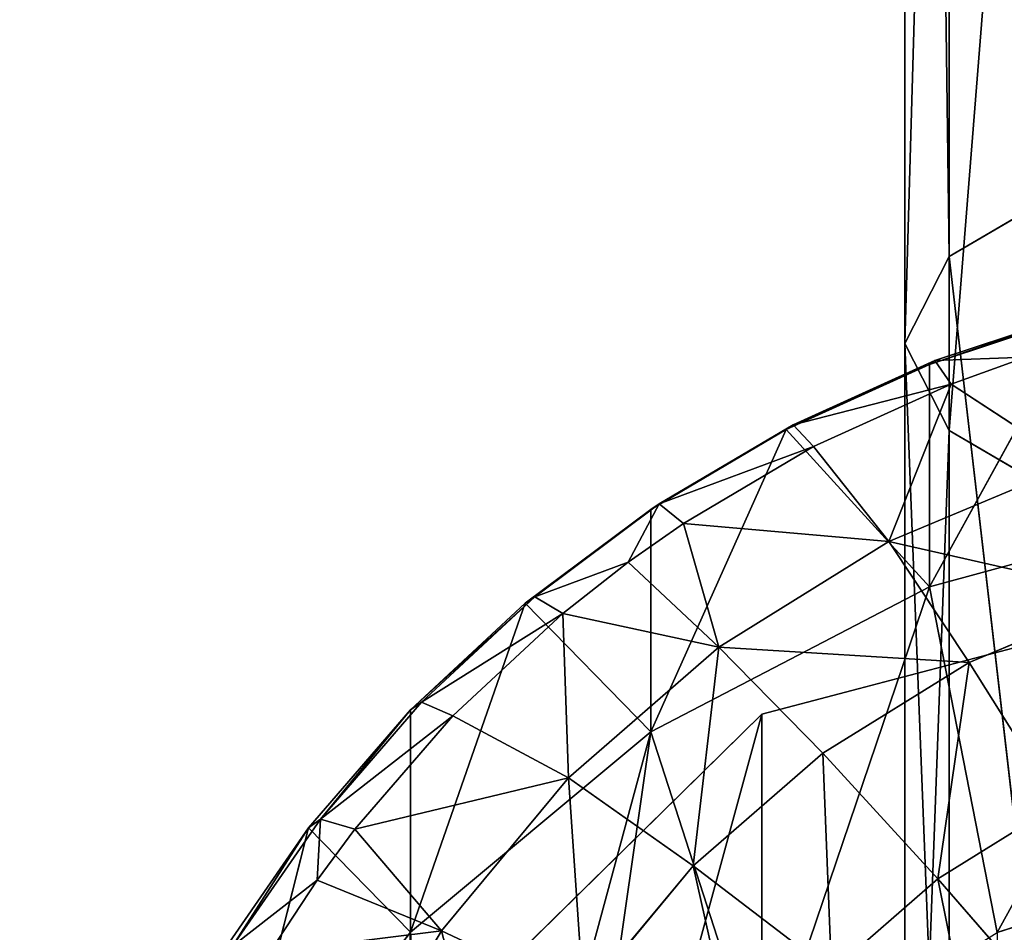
# Model space of a CAD drawing. Extents: x 80 to 596, y 77 to 1633.
# Tile 198 of 256: x 332.93 to 336.31, y 625.78 to 628.91. Entities that reach past the tile are written whole.
import ezdxf

# ---------------------------------------------------------------- set-up
doc = ezdxf.new("R2010")
doc.units = 0
doc.header["$LTSCALE"] = 25.4
doc.layers.get('0').update_dxf_attribs({"color": 13, "linetype": 'CONTINUOUS'})

# ---------------------------------------------------------------- blocks, each defined once
blk = doc.blocks.new('CADILLAC-III-8190-7988-799')
at = {"color": 18}
for p, q in [((-1.7833, 639.6669, 18.6174), (-1.7833, 628.0959, 21.1281)), ((-1.7833, 639.6669, 18.6174), (-1.7833, 628.0959, 21.1281)), ((-1.9356, 639.5914, 17.8556), (-1.7833, 628.0959, 21.1281)), ((-1.9356, 639.5914, 17.8556), (-1.7833, 628.0959, 21.1281)), ((-1.9356, 639.5914, 17.8556), (-1.9356, 627.7972, 20.4211)), ((-1.9356, 639.5914, 17.8556), (-1.9356, 627.7972, 20.4211)), ((-1.7833, 633.0745, 18.045), (-1.9356, 627.7972, 20.4211)), ((-1.7833, 633.0745, 18.045), (-1.9356, 627.7972, 20.4211)), ((-1.7833, 633.0745, 18.045), (-1.7833, 627.4987, 19.714)), ((-1.7833, 633.0745, 18.045), (-1.7833, 627.4987, 19.714)), ((-1.7833, 628.0959, 21.1281), (-1.3498, 628.3491, 21.7275)), ((-1.7833, 628.0959, 21.1281), (-1.3498, 628.3491, 21.7275)), ((-1.9356, 627.7972, 20.4211), (-1.7833, 628.0959, 21.1281)), ((-1.9356, 627.7972, 20.4211), (-1.7833, 628.0959, 21.1281)), ((-1.7833, 628.0959, 21.1281), (-1.3498, 624.3485, 24.1826)), ((-1.7833, 628.0959, 21.1281), (-1.3498, 624.3485, 24.1826)), ((-1.7833, 628.0959, 21.1281), (-1.7833, 623.9082, 23.7066)), ((-1.7833, 628.0959, 21.1281), (-1.7833, 623.9082, 23.7066)), ((-1.8507, 627.726, 20.1201), (-1.3376, 627.8956, 20.1531)), ((-1.3376, 627.8956, 20.1531), (-1.8507, 626.9627, 24.0466)), ((-1.8507, 627.726, 20.1201), (-1.3376, 627.8956, 20.1531)), ((-1.3376, 627.8956, 20.1531), (-1.8507, 626.9627, 24.0466)), ((-1.8317, 627.7395, 19.8006), (-1.3239, 627.9074, 19.8332)), ((-1.8317, 627.7395, 19.8006), (-1.3239, 627.9074, 19.8332)), ((-1.9356, 627.7972, 20.4211), (-1.7833, 623.9082, 23.7066)), ((-1.9356, 627.7972, 20.4211), (-1.7833, 623.9082, 23.7066)), ((-1.9356, 627.7972, 20.4211), (-1.9356, 623.3888, 23.1451)), ((-1.7833, 627.4987, 19.714), (-1.9356, 627.7972, 20.4211)), ((-1.7833, 627.4987, 19.714), (-1.9356, 627.7972, 20.4211)), ((-1.9356, 627.7972, 20.4211), (-1.9356, 623.3888, 23.1451)), ((-1.52, 627.7502, 19.5136), (-1.8317, 627.7395, 19.8006)), ((-1.52, 627.7502, 19.5136), (-1.8317, 627.7395, 19.8006)), ((-1.52, 627.7502, 19.5136), (-1.7767, 627.658, 19.4957)), ((-1.52, 627.7502, 19.5136), (-1.7767, 627.658, 19.4957)), ((-2.342, 627.5028, 20.0767), (-1.8507, 627.726, 20.1201)), ((-2.342, 627.5028, 20.0767), (-1.8507, 627.726, 20.1201)), ((-2.318, 627.5186, 19.7577), (-1.8317, 627.7395, 19.8006)), ((-2.318, 627.5186, 19.7577), (-1.8317, 627.7395, 19.8006)), ((-1.8507, 627.726, 20.1201), (-1.8317, 627.7395, 19.8006)), ((-1.8507, 627.726, 20.1201), (-1.8317, 627.7395, 19.8006)), ((-1.8507, 627.726, 20.1201), (-1.8507, 626.9627, 24.0466)), ((-1.8507, 627.726, 20.1201), (-1.8507, 626.9627, 24.0466)), ((-1.7767, 627.658, 19.4957), (-1.8317, 627.7395, 19.8006)), ((-1.7767, 627.658, 19.4957), (-1.8317, 627.7395, 19.8006)), ((-1.7767, 627.658, 19.4957), (-2.2484, 627.4438, 19.454)), ((-1.7767, 627.658, 19.4957), (-2.2484, 627.4438, 19.454)), ((-1.7767, 627.658, 19.4957), (-1.9902, 627.1181, 18.777)), ((-1.7767, 627.658, 19.4957), (-1.9902, 627.1181, 18.777)), ((-1.3561, 627.3832, 18.8285), (-1.7767, 627.658, 19.4957)), ((-1.3561, 627.3832, 18.8285), (-1.7767, 627.658, 19.4957)), ((-2.7771, 627.2474, 19.7049), (-2.318, 627.5186, 19.7577)), ((-2.7771, 627.2474, 19.7049), (-2.318, 627.5186, 19.7577)), ((-2.342, 627.5028, 20.0767), (-2.318, 627.5186, 19.7577)), ((-2.342, 627.5028, 20.0767), (-2.318, 627.5186, 19.7577)), ((-2.2484, 627.4438, 19.454), (-2.318, 627.5186, 19.7577)), ((-2.2484, 627.4438, 19.454), (-2.318, 627.5186, 19.7577)), ((-2.8059, 627.2288, 20.0235), (-2.342, 627.5028, 20.0767)), ((-2.342, 627.5028, 20.0767), (-2.8059, 626.4656, 23.95)), ((-2.8059, 627.2288, 20.0235), (-2.342, 627.5028, 20.0767)), ((-2.342, 627.5028, 20.0767), (-2.8059, 626.4656, 23.95)), ((-2.342, 627.5028, 20.0767), (-1.8507, 626.9627, 24.0466)), ((-2.342, 627.5028, 20.0767), (-1.8507, 626.9627, 24.0466)), ((-1.7833, 627.4987, 19.714), (-1.9356, 623.3888, 23.1451)), ((-1.7833, 627.4987, 19.714), (-1.9356, 623.3888, 23.1451)), ((-1.7833, 627.4987, 19.714), (-1.7833, 622.8694, 22.5835)), ((-1.3498, 627.2455, 19.1146), (-1.7833, 627.4987, 19.714)), ((-1.3498, 627.2455, 19.1146), (-1.7833, 627.4987, 19.714)), ((-1.7833, 627.4987, 19.714), (-1.7833, 622.8694, 22.5835)), ((-2.2484, 627.4438, 19.454), (-2.6937, 627.1808, 19.4029)), ((-2.2484, 627.4438, 19.454), (-2.6937, 627.1808, 19.4029)), ((-2.2484, 627.4438, 19.454), (-1.9902, 627.1181, 18.777)), ((-2.2484, 627.4438, 19.454), (-1.9902, 627.1181, 18.777)), ((-1.3561, 627.3832, 18.8285), (-1.9902, 627.1181, 18.777)), ((-1.3561, 627.3832, 18.8285), (-1.9902, 627.1181, 18.777)), ((-3.2037, 626.9291, 19.6431), (-2.7771, 627.2474, 19.7049)), ((-3.2037, 626.9291, 19.6431), (-2.7771, 627.2474, 19.7049)), ((-2.8836, 627.0477, 19.377), (-2.7771, 627.2474, 19.7049)), ((-2.8836, 627.0477, 19.377), (-2.7771, 627.2474, 19.7049)), ((-2.8059, 627.2288, 20.0235), (-2.7771, 627.2474, 19.7049)), ((-2.8059, 627.2288, 20.0235), (-2.7771, 627.2474, 19.7049)), ((-2.6937, 627.1808, 19.4029), (-2.7771, 627.2474, 19.7049)), ((-2.6937, 627.1808, 19.4029), (-2.7771, 627.2474, 19.7049)), ((-0.8089, 627.2466, 24.1018), (-1.8507, 626.9627, 24.0466)), ((-0.8089, 627.2466, 24.1018), (-1.8507, 626.9627, 24.0466)), ((-3.2369, 626.9072, 19.961), (-2.8059, 627.2288, 20.0235)), ((-3.2369, 626.9072, 19.961), (-2.8059, 627.2288, 20.0235)), ((-2.8059, 627.2288, 20.0235), (-2.8059, 626.4656, 23.95)), ((-2.8059, 627.2288, 20.0235), (-2.8059, 626.4656, 23.95)), ((-2.6937, 627.1808, 19.4029), (-2.8836, 627.0477, 19.377)), ((-2.6937, 627.1808, 19.4029), (-2.8836, 627.0477, 19.377)), ((-1.9902, 627.1181, 18.777), (-2.6937, 627.1808, 19.4029)), ((-2.6937, 627.1808, 19.4029), (-2.5726, 626.7565, 18.7067)), ((-2.6937, 627.1808, 19.4029), (-2.5726, 626.7565, 18.7067)), ((-1.9902, 627.1181, 18.777), (-2.6937, 627.1808, 19.4029)), ((-1.9902, 627.1181, 18.777), (-2.5726, 626.7565, 18.7067)), ((-1.9902, 627.1181, 18.777), (-2.5726, 626.7565, 18.7067)), ((-1.7148, 626.7039, 18.1578), (-1.9902, 627.1181, 18.777)), ((-1.7148, 626.7039, 18.1578), (-1.9902, 627.1181, 18.777)), ((-2.8836, 627.0477, 19.377), (-3.2037, 626.9291, 19.6431)), ((-2.8836, 627.0477, 19.377), (-3.2037, 626.9291, 19.6431)), ((-2.8836, 627.0477, 19.377), (-3.1075, 626.872, 19.3429)), ((-2.8836, 627.0477, 19.377), (-3.1075, 626.872, 19.3429)), ((-2.8836, 627.0477, 19.377), (-2.5726, 626.7565, 18.7067)), ((-2.8836, 627.0477, 19.377), (-2.5726, 626.7565, 18.7067)), ((-1.8507, 626.9627, 24.0466), (-2.8059, 626.4656, 23.95)), ((-1.8507, 626.9627, 24.0466), (-2.8059, 626.4656, 23.95)), ((-3.63, 626.5417, 19.8899), (-3.2369, 626.9072, 19.961)), ((-3.2369, 626.9072, 19.961), (-3.63, 625.7785, 23.8164)), ((-3.63, 626.5417, 19.8899), (-3.2369, 626.9072, 19.961)), ((-3.2369, 626.9072, 19.961), (-3.63, 625.7785, 23.8164)), ((-3.5927, 626.5674, 19.5728), (-3.2037, 626.9291, 19.6431)), ((-3.5927, 626.5674, 19.5728), (-3.2037, 626.9291, 19.6431)), ((-3.2369, 626.9072, 19.961), (-3.2037, 626.9291, 19.6431)), ((-3.2369, 626.9072, 19.961), (-3.2037, 626.9291, 19.6431)), ((-3.2369, 626.9072, 19.961), (-2.8059, 626.4656, 23.95)), ((-3.2369, 626.9072, 19.961), (-2.8059, 626.4656, 23.95)), ((-3.1075, 626.872, 19.3429), (-3.2037, 626.9291, 19.6431)), ((-3.1075, 626.872, 19.3429), (-3.2037, 626.9291, 19.6431)), ((-1.1685, 626.9324, 18.2022), (-1.7148, 626.7039, 18.1578)), ((-1.1685, 626.9324, 18.2022), (-1.7148, 626.7039, 18.1578)), ((-3.1075, 626.872, 19.3429), (-3.4848, 626.5212, 19.2747)), ((-3.1075, 626.872, 19.3429), (-3.4848, 626.5212, 19.2747)), ((-2.5726, 626.7565, 18.7067), (-3.1075, 626.872, 19.3429)), ((-3.1075, 626.872, 19.3429), (-3.0885, 626.3079, 18.6195)), ((-3.1075, 626.872, 19.3429), (-3.0885, 626.3079, 18.6195)), ((-2.5726, 626.7565, 18.7067), (-3.1075, 626.872, 19.3429)), ((-2.5726, 626.7565, 18.7067), (-3.0885, 626.3079, 18.6195)), ((-2.5726, 626.7565, 18.7067), (-3.0885, 626.3079, 18.6195)), ((-2.2166, 626.3923, 18.0972), (-2.5726, 626.7565, 18.7067)), ((-2.2166, 626.3923, 18.0972), (-2.5726, 626.7565, 18.7067)), ((-1.7148, 626.7039, 18.1578), (-2.2166, 626.3923, 18.0972)), ((-1.7148, 626.7039, 18.1578), (-2.2166, 626.3923, 18.0972)), ((-1.4093, 626.2177, 17.609), (-1.7148, 626.7039, 18.1578)), ((-1.4093, 626.2177, 17.609), (-1.7148, 626.7039, 18.1578)), ((-3.9396, 626.1665, 19.4948), (-3.5927, 626.5674, 19.5728)), ((-3.9396, 626.1665, 19.4948), (-3.5927, 626.5674, 19.5728)), ((-3.63, 626.5417, 19.8899), (-3.5927, 626.5674, 19.5728)), ((-3.63, 626.5417, 19.8899), (-3.5927, 626.5674, 19.5728)), ((-3.4848, 626.5212, 19.2747), (-3.5927, 626.5674, 19.5728)), ((-3.4848, 626.5212, 19.2747), (-3.5927, 626.5674, 19.5728)), ((-3.9805, 626.1367, 19.8112), (-3.63, 626.5417, 19.8899)), ((-3.9805, 626.1367, 19.8112), (-3.63, 626.5417, 19.8899)), ((-3.63, 626.5417, 19.8899), (-3.63, 625.7785, 23.8164)), ((-3.63, 626.5417, 19.8899), (-3.63, 625.7785, 23.8164)), ((-3.4848, 626.5212, 19.2747), (-3.8212, 626.1323, 19.1991)), ((-3.4848, 626.5212, 19.2747), (-3.8212, 626.1323, 19.1991)), ((-3.4848, 626.5212, 19.2747), (-3.0885, 626.3079, 18.6195)), ((-3.4848, 626.5212, 19.2747), (-3.0885, 626.3079, 18.6195)), ((-2.8059, 626.4656, 23.95), (-3.63, 625.7785, 23.8164)), ((-2.8059, 626.4656, 23.95), (-3.63, 625.7785, 23.8164)), ((-2.2166, 626.3923, 18.0972), (-2.6611, 626.0058, 18.0221)), ((-2.2166, 626.3923, 18.0972), (-2.6611, 626.0058, 18.0221)), ((-1.8218, 625.9617, 17.5592), (-2.2166, 626.3923, 18.0972)), ((-1.8218, 625.9617, 17.5592), (-2.2166, 626.3923, 18.0972)), ((-3.0885, 626.3079, 18.6195), (-3.8212, 626.1323, 19.1991)), ((-3.0885, 626.3079, 18.6195), (-3.8212, 626.1323, 19.1991)), ((-3.0885, 626.3079, 18.6195), (-3.5244, 625.7838, 18.5176)), ((-3.0885, 626.3079, 18.6195), (-3.5244, 625.7838, 18.5176)), ((-2.6611, 626.0058, 18.0221), (-3.0885, 626.3079, 18.6195)), ((-2.6611, 626.0058, 18.0221), (-3.0885, 626.3079, 18.6195)), ((-1.4093, 626.2177, 17.609), (-1.8218, 625.9617, 17.5592)), ((-1.4093, 626.2177, 17.609), (-1.8218, 625.9617, 17.5592)), ((-4.2403, 625.7311, 19.4102), (-3.9396, 626.1665, 19.4948)), ((-4.2403, 625.7311, 19.4102), (-3.9396, 626.1665, 19.4948)), ((-3.9805, 626.1367, 19.8112), (-3.9396, 626.1665, 19.4948)), ((-3.9805, 626.1367, 19.8112), (-3.9396, 626.1665, 19.4948)), ((-3.9503, 625.9575, 19.1651), (-3.9396, 626.1665, 19.4948)), ((-3.9503, 625.9575, 19.1651), (-3.9396, 626.1665, 19.4948)), ((-3.8212, 626.1323, 19.1991), (-3.9396, 626.1665, 19.4948)), ((-3.8212, 626.1323, 19.1991), (-3.9396, 626.1665, 19.4948)), ((-4.2843, 625.6968, 19.7257), (-3.9805, 626.1367, 19.8112)), ((-3.9805, 626.1367, 19.8112), (-4.2843, 624.9335, 23.6522)), ((-4.2843, 625.6968, 19.7257), (-3.9805, 626.1367, 19.8112)), ((-3.9805, 626.1367, 19.8112), (-4.2843, 624.9335, 23.6522)), ((-3.9805, 626.1367, 19.8112), (-3.63, 625.7785, 23.8164)), ((-3.9805, 626.1367, 19.8112), (-3.63, 625.7785, 23.8164)), ((-3.8212, 626.1323, 19.1991), (-3.9503, 625.9575, 19.1651)), ((-3.8212, 626.1323, 19.1991), (-3.9503, 625.9575, 19.1651)), ((-3.8212, 626.1323, 19.1991), (-3.5244, 625.7838, 18.5176)), ((-3.8212, 626.1323, 19.1991), (-3.5244, 625.7838, 18.5176)), ((-0.712, 626.0673, 23.8726), (-1.618, 625.7783, 23.8164)), ((-0.712, 626.0673, 23.8726), (-1.618, 625.7783, 23.8164)), ((-2.6611, 626.0058, 18.0221), (-3.0367, 625.5543, 17.9343)), ((-2.6611, 626.0058, 18.0221), (-3.0367, 625.5543, 17.9343)), ((-2.1871, 625.644, 17.4975), (-2.6611, 626.0058, 18.0221)), ((-2.1871, 625.644, 17.4975), (-2.6611, 626.0058, 18.0221)), ((-3.9503, 625.9575, 19.1651), (-4.2403, 625.7311, 19.4102)), ((-3.9503, 625.9575, 19.1651), (-4.2403, 625.7311, 19.4102)), ((-3.9503, 625.9575, 19.1651), (-4.1129, 625.7101, 19.117)), ((-3.9503, 625.9575, 19.1651), (-4.1129, 625.7101, 19.117)), ((-3.9503, 625.9575, 19.1651), (-3.5244, 625.7838, 18.5176)), ((-3.9503, 625.9575, 19.1651), (-3.5244, 625.7838, 18.5176)), ((-1.8218, 625.9617, 17.5592), (-2.1871, 625.644, 17.4975)), ((-1.8218, 625.9617, 17.5592), (-2.1871, 625.644, 17.4975)), ((-1.395, 625.4719, 17.1022), (-1.8218, 625.9617, 17.5592)), ((-1.395, 625.4719, 17.1022), (-1.8218, 625.9617, 17.5592)), ((-3.63, 625.7785, 23.8164), (-4.2843, 624.9335, 23.6522)), ((-3.63, 625.7785, 23.8164), (-4.2843, 624.9335, 23.6522)), ((-3.5244, 625.7838, 18.5176), (-4.1129, 625.7101, 19.117)), ((-3.5244, 625.7838, 18.5176), (-4.1129, 625.7101, 19.117)), ((-3.5244, 625.7838, 18.5176), (-3.869, 625.1979, 18.4037)), ((-3.5244, 625.7838, 18.5176), (-3.869, 625.1979, 18.4037)), ((-3.0367, 625.5543, 17.9343), (-3.5244, 625.7838, 18.5176)), ((-3.0367, 625.5543, 17.9343), (-3.5244, 625.7838, 18.5176))]:
    blk.add_line(p, q, dxfattribs=at)
at = {"color": 250}
for p, q in [((0, 627.1641, 24.0858), (-2.425, 626.5262, 23.9618)), ((0, 627.1641, 24.0858), (-2.425, 626.5262, 23.9618)), ((-2.425, 626.5262, 23.9618), (-4.2002, 624.7836, 23.623)), ((-2.425, 626.5262, 23.9618), (-4.2002, 624.7836, 23.623)), ((-2.425, 349.8531, 1447.3213), (-2.425, 626.5262, 23.9618)), ((-2.425, 349.8531, 1447.3213), (-2.425, 626.5262, 23.9618))]:
    blk.add_line(p, q, dxfattribs=at)
at = {"color": 18}
mesh = blk.add_polyface(dxfattribs=at)
corners = [(-1.3498, 639.731, 19.2632), (-1.7833, 639.6669, 18.6174), (-1.3498, 628.3491, 21.7275)]
mesh.append_faces([[corners[k] for k in face] for face in [(0, 1, 2)]], dxfattribs={"color": 18})
mesh = blk.add_polyface(dxfattribs=at)
corners = [(-1.7833, 639.6669, 18.6174), (-1.9356, 639.5914, 17.8556), (-1.7833, 628.0959, 21.1281)]
mesh.append_faces([[corners[k] for k in face] for face in [(0, 1, 2)]], dxfattribs={"color": 18})
mesh = blk.add_polyface(dxfattribs=at)
corners = [(-1.7833, 639.6669, 18.6174), (-1.7833, 628.0959, 21.1281), (-1.3498, 628.3491, 21.7275)]
mesh.append_faces([[corners[k] for k in face] for face in [(0, 1, 2)]], dxfattribs={"color": 18})
mesh = blk.add_polyface(dxfattribs=at)
corners = [(-1.9356, 639.5914, 17.8556), (-1.9356, 627.7972, 20.4211), (-1.7833, 628.0959, 21.1281)]
mesh.append_faces([[corners[k] for k in face] for face in [(0, 1, 2)]], dxfattribs={"color": 18})
mesh = blk.add_polyface(dxfattribs=at)
corners = [(-1.9356, 639.5914, 17.8556), (-1.7833, 633.0745, 18.045), (-1.9356, 627.7972, 20.4211)]
mesh.append_faces([[corners[k] for k in face] for face in [(0, 1, 2)]], dxfattribs={"color": 18})
mesh = blk.add_polyface(dxfattribs=at)
corners = [(-1.7833, 633.0745, 18.045), (-1.7833, 627.4987, 19.714), (-1.9356, 627.7972, 20.4211)]
mesh.append_faces([[corners[k] for k in face] for face in [(0, 1, 2)]], dxfattribs={"color": 18})
mesh = blk.add_polyface(dxfattribs=at)
corners = [(-1.7833, 627.4987, 19.714), (-1.3498, 632.9412, 17.4091), (-1.3498, 627.2455, 19.1146), (-1.7833, 633.0745, 18.045)]
mesh.append_faces([[corners[k] for k in face] for face in [(0, 1, 2), (1, 0, 3)]], dxfattribs={"vtx0": -1, "color": 18})
mesh = blk.add_polyface(dxfattribs=at)
corners = [(-1.3498, 628.3491, 21.7275), (-1.7833, 628.0959, 21.1281), (-1.3498, 624.3485, 24.1826)]
mesh.append_faces([[corners[k] for k in face] for face in [(0, 1, 2)]], dxfattribs={"color": 18})
mesh = blk.add_polyface(dxfattribs=at)
corners = [(-1.7833, 628.0959, 21.1281), (-1.9356, 627.7972, 20.4211), (-1.7833, 623.9082, 23.7066)]
mesh.append_faces([[corners[k] for k in face] for face in [(0, 1, 2)]], dxfattribs={"color": 18})
mesh = blk.add_polyface(dxfattribs=at)
corners = [(-1.7833, 628.0959, 21.1281), (-1.7833, 623.9082, 23.7066), (-1.3498, 624.3485, 24.1826)]
mesh.append_faces([[corners[k] for k in face] for face in [(0, 1, 2)]], dxfattribs={"color": 18})
mesh = blk.add_polyface(dxfattribs=at)
corners = [(-1.8507, 627.726, 20.1201), (-1.3239, 627.9074, 19.8332), (-1.8317, 627.7395, 19.8006), (-1.3376, 627.8956, 20.1531)]
mesh.append_faces([[corners[k] for k in face] for face in [(0, 1, 2), (1, 0, 3)]], dxfattribs={"vtx0": -1, "color": 18})
mesh = blk.add_polyface(dxfattribs=at)
corners = [(-0.8089, 627.2466, 24.1018), (-1.3376, 627.8956, 20.1531), (-1.8507, 626.9627, 24.0466)]
mesh.append_faces([[corners[k] for k in face] for face in [(0, 1, 2)]], dxfattribs={"color": 18})
mesh = blk.add_polyface(dxfattribs=at)
corners = [(-1.8507, 626.9627, 24.0466), (-1.3376, 627.8956, 20.1531), (-1.8507, 627.726, 20.1201)]
mesh.append_faces([[corners[k] for k in face] for face in [(0, 1, 2)]], dxfattribs={"color": 18})
mesh = blk.add_polyface(dxfattribs=at)
corners = [(-1.3239, 627.9074, 19.8332), (-1.52, 627.7502, 19.5136), (-1.8317, 627.7395, 19.8006)]
mesh.append_faces([[corners[k] for k in face] for face in [(0, 1, 2)]], dxfattribs={"color": 18})
mesh = blk.add_polyface(dxfattribs=at)
corners = [(-1.9356, 627.7972, 20.4211), (-1.9356, 623.3888, 23.1451), (-1.7833, 623.9082, 23.7066)]
mesh.append_faces([[corners[k] for k in face] for face in [(0, 1, 2)]], dxfattribs={"color": 18})
mesh = blk.add_polyface(dxfattribs=at)
corners = [(-1.9356, 627.7972, 20.4211), (-1.7833, 627.4987, 19.714), (-1.9356, 623.3888, 23.1451)]
mesh.append_faces([[corners[k] for k in face] for face in [(0, 1, 2)]], dxfattribs={"color": 18})
mesh = blk.add_polyface(dxfattribs=at)
corners = [(-1.8317, 627.7395, 19.8006), (-1.52, 627.7502, 19.5136), (-1.7767, 627.658, 19.4957)]
mesh.append_faces([[corners[k] for k in face] for face in [(0, 1, 2)]], dxfattribs={"color": 18})
mesh = blk.add_polyface(dxfattribs=at)
corners = [(-1.52, 627.7502, 19.5136), (-1.3561, 627.3832, 18.8285), (-1.7767, 627.658, 19.4957)]
mesh.append_faces([[corners[k] for k in face] for face in [(0, 1, 2)]], dxfattribs={"color": 18})
mesh = blk.add_polyface(dxfattribs=at)
corners = [(-2.342, 627.5028, 20.0767), (-1.8317, 627.7395, 19.8006), (-2.318, 627.5186, 19.7577), (-1.8507, 627.726, 20.1201)]
mesh.append_faces([[corners[k] for k in face] for face in [(0, 1, 2), (1, 0, 3)]], dxfattribs={"vtx0": -1, "color": 18})
mesh = blk.add_polyface(dxfattribs=at)
corners = [(-1.8507, 626.9627, 24.0466), (-1.8507, 627.726, 20.1201), (-2.342, 627.5028, 20.0767)]
mesh.append_faces([[corners[k] for k in face] for face in [(0, 1, 2)]], dxfattribs={"color": 18})
mesh = blk.add_polyface(dxfattribs=at)
corners = [(-2.318, 627.5186, 19.7577), (-1.7767, 627.658, 19.4957), (-2.2484, 627.4438, 19.454), (-1.8317, 627.7395, 19.8006)]
mesh.append_faces([[corners[k] for k in face] for face in [(0, 1, 2), (1, 0, 3)]], dxfattribs={"vtx0": -1, "color": 18})
mesh = blk.add_polyface(dxfattribs=at)
corners = [(-1.7767, 627.658, 19.4957), (-1.9902, 627.1181, 18.777), (-2.2484, 627.4438, 19.454)]
mesh.append_faces([[corners[k] for k in face] for face in [(0, 1, 2)]], dxfattribs={"color": 18})
mesh = blk.add_polyface(dxfattribs=at)
corners = [(-1.7767, 627.658, 19.4957), (-1.3561, 627.3832, 18.8285), (-1.9902, 627.1181, 18.777)]
mesh.append_faces([[corners[k] for k in face] for face in [(0, 1, 2)]], dxfattribs={"color": 18})
mesh = blk.add_polyface(dxfattribs=at)
corners = [(-2.8059, 627.2288, 20.0235), (-2.318, 627.5186, 19.7577), (-2.7771, 627.2474, 19.7049), (-2.342, 627.5028, 20.0767)]
mesh.append_faces([[corners[k] for k in face] for face in [(0, 1, 2), (1, 0, 3)]], dxfattribs={"vtx0": -1, "color": 18})
mesh = blk.add_polyface(dxfattribs=at)
corners = [(-2.7771, 627.2474, 19.7049), (-2.2484, 627.4438, 19.454), (-2.6937, 627.1808, 19.4029), (-2.318, 627.5186, 19.7577)]
mesh.append_faces([[corners[k] for k in face] for face in [(0, 1, 2), (1, 0, 3)]], dxfattribs={"vtx0": -1, "color": 18})
mesh = blk.add_polyface(dxfattribs=at)
corners = [(-1.8507, 626.9627, 24.0466), (-2.342, 627.5028, 20.0767), (-2.8059, 626.4656, 23.95)]
mesh.append_faces([[corners[k] for k in face] for face in [(0, 1, 2)]], dxfattribs={"color": 18})
mesh = blk.add_polyface(dxfattribs=at)
corners = [(-2.8059, 626.4656, 23.95), (-2.342, 627.5028, 20.0767), (-2.8059, 627.2288, 20.0235)]
mesh.append_faces([[corners[k] for k in face] for face in [(0, 1, 2)]], dxfattribs={"color": 18})
mesh = blk.add_polyface(dxfattribs=at)
corners = [(-1.7833, 627.4987, 19.714), (-1.7833, 622.8694, 22.5835), (-1.9356, 623.3888, 23.1451)]
mesh.append_faces([[corners[k] for k in face] for face in [(0, 1, 2)]], dxfattribs={"color": 18})
mesh = blk.add_polyface(dxfattribs=at)
corners = [(-1.7833, 627.4987, 19.714), (-1.3498, 627.2455, 19.1146), (-1.7833, 622.8694, 22.5835)]
mesh.append_faces([[corners[k] for k in face] for face in [(0, 1, 2)]], dxfattribs={"color": 18})
mesh = blk.add_polyface(dxfattribs=at)
corners = [(-2.2484, 627.4438, 19.454), (-1.9902, 627.1181, 18.777), (-2.6937, 627.1808, 19.4029)]
mesh.append_faces([[corners[k] for k in face] for face in [(0, 1, 2)]], dxfattribs={"color": 18})
mesh = blk.add_polyface(dxfattribs=at)
corners = [(-1.9902, 627.1181, 18.777), (-1.1685, 626.9324, 18.2022), (-1.7148, 626.7039, 18.1578), (-1.3561, 627.3832, 18.8285)]
mesh.append_faces([[corners[k] for k in face] for face in [(0, 1, 2), (1, 0, 3)]], dxfattribs={"vtx0": -1, "color": 18})
mesh = blk.add_polyface(dxfattribs=at)
corners = [(-4.7383, 620.836, 22.8557), (-4.9707, 622.9338, 23.2635), (-4.9707, 621.8725, 23.0572), (-4.7383, 623.9703, 23.465), (-4.2843, 619.8727, 22.6685), (-4.2843, 624.9335, 23.6522), (-3.63, 619.0278, 22.5042), (-3.77, 621.9356, 23.0695), (-3.5332, 621.03, 22.8934), (-2.8059, 618.3408, 22.3707), (-3.0743, 620.2106, 22.7341), (-2.4222, 619.529, 22.6016), (-1.8507, 617.8436, 22.274), (-1.618, 619.028, 22.5043), (-0.8089, 617.5597, 22.2189), (-0.712, 618.739, 22.4481), (0.2707, 617.5022, 22.2077), (0.2386, 618.6804, 22.4367), (1.1743, 618.8555, 22.4707), (1.3376, 617.6739, 22.2411), (2.0361, 619.2537, 22.5481), (2.342, 618.0668, 22.3174), (2.7701, 619.8497, 22.664), (3.2369, 618.6624, 22.4332), (3.33, 620.6061, 22.811), (3.9805, 619.4329, 22.583), (3.6806, 621.4755, 22.98), (3.8, 622.4031, 23.1603), (-3.77, 622.8707, 23.2512), (-3.63, 625.7785, 23.8164), (-3.5332, 623.7763, 23.4272), (-2.8059, 626.4656, 23.95), (-3.0743, 624.5957, 23.5865), (-2.4222, 625.2773, 23.719), (-1.8507, 626.9627, 24.0466), (-1.618, 625.7783, 23.8164), (-0.8089, 627.2466, 24.1018), (-0.712, 626.0673, 23.8726), (0.2707, 627.3041, 24.113), (0.2386, 626.126, 23.884), (1.1743, 625.9507, 23.8499), (1.3376, 627.1324, 24.0796), (2.0361, 625.5527, 23.7725), (2.342, 626.7396, 24.0032), (2.7701, 624.9567, 23.6567), (3.2369, 626.1439, 23.8875), (3.33, 624.2002, 23.5096), (3.9805, 625.3734, 23.7377), (3.6806, 623.3308, 23.3406), (4.5379, 620.3423, 22.7597), (4.5379, 624.4641, 23.5609), (4.8831, 621.348, 22.9552), (4.8831, 623.4583, 23.3654), (5, 622.4031, 23.1603)]
mesh.append_faces([[corners[k] for k in face] for face in [(0, 1, 2), (52, 51, 53)]], dxfattribs={"vtx0": -1, "color": 18})
mesh.append_faces([[corners[k] for k in face] for face in [(1, 0, 3), (3, 4, 5), (7, 6, 8), (8, 9, 10), (10, 9, 11), (11, 12, 13), (13, 14, 15), (15, 16, 17), (17, 16, 18), (18, 19, 20), (20, 21, 22), (22, 23, 24), (24, 25, 26), (26, 25, 27), (5, 28, 29), (28, 5, 7), (29, 30, 31), (31, 33, 34), (34, 35, 36), (36, 37, 38), (38, 40, 41), (41, 42, 43), (43, 44, 45), (45, 46, 47), (47, 49, 50), (50, 51, 52)]], dxfattribs={"vtx0": -1, "vtx1": -1, "color": 18})
mesh.append_faces([[corners[k] for k in face] for face in [(5, 6, 7), (47, 27, 25)]], dxfattribs={"vtx0": -1, "vtx1": -1, "vtx2": -1, "color": 18})
mesh.append_faces([[corners[k] for k in face] for face in [(3, 0, 4), (5, 4, 6), (8, 6, 9), (11, 9, 12), (13, 12, 14), (15, 14, 16), (18, 16, 19), (20, 19, 21), (22, 21, 23), (24, 23, 25), (29, 28, 30), (31, 30, 32), (31, 32, 33), (34, 33, 35), (36, 35, 37), (38, 37, 39), (38, 39, 40), (41, 40, 42), (43, 42, 44), (45, 44, 46), (47, 46, 48), (47, 48, 27), (47, 25, 49), (50, 49, 51)]], dxfattribs={"vtx0": -1, "vtx2": -1, "color": 18})
mesh = blk.add_polyface(dxfattribs=at)
corners = [(-3.2369, 626.9072, 19.961), (-2.7771, 627.2474, 19.7049), (-3.2037, 626.9291, 19.6431), (-2.8059, 627.2288, 20.0235)]
mesh.append_faces([[corners[k] for k in face] for face in [(0, 1, 2), (1, 0, 3)]], dxfattribs={"vtx0": -1, "color": 18})
mesh = blk.add_polyface(dxfattribs=at)
corners = [(-2.7771, 627.2474, 19.7049), (-2.8836, 627.0477, 19.377), (-3.2037, 626.9291, 19.6431)]
mesh.append_faces([[corners[k] for k in face] for face in [(0, 1, 2)]], dxfattribs={"color": 18})
mesh = blk.add_polyface(dxfattribs=at)
corners = [(-2.7771, 627.2474, 19.7049), (-2.6937, 627.1808, 19.4029), (-2.8836, 627.0477, 19.377)]
mesh.append_faces([[corners[k] for k in face] for face in [(0, 1, 2)]], dxfattribs={"color": 18})
mesh = blk.add_polyface(dxfattribs=at)
corners = [(-1.3498, 627.2455, 19.1146), (-1.3498, 622.429, 22.1075), (-1.7833, 622.8694, 22.5835)]
mesh.append_faces([[corners[k] for k in face] for face in [(0, 1, 2)]], dxfattribs={"color": 18})
mesh = blk.add_polyface(dxfattribs=at)
corners = [(-2.8059, 626.4656, 23.95), (-2.8059, 627.2288, 20.0235), (-3.2369, 626.9072, 19.961)]
mesh.append_faces([[corners[k] for k in face] for face in [(0, 1, 2)]], dxfattribs={"color": 18})
mesh = blk.add_polyface(dxfattribs=at)
corners = [(-2.6937, 627.1808, 19.4029), (-2.5726, 626.7565, 18.7067), (-2.8836, 627.0477, 19.377)]
mesh.append_faces([[corners[k] for k in face] for face in [(0, 1, 2)]], dxfattribs={"color": 18})
mesh = blk.add_polyface(dxfattribs=at)
corners = [(-2.6937, 627.1808, 19.4029), (-1.9902, 627.1181, 18.777), (-2.5726, 626.7565, 18.7067)]
mesh.append_faces([[corners[k] for k in face] for face in [(0, 1, 2)]], dxfattribs={"color": 18})
at = {"color": 250}
mesh = blk.add_polyface(dxfattribs=at)
corners = [(-4.2002, 624.7836, 23.623), (-4.2002, 620.0227, 22.6976), (-4.85, 622.4031, 23.1603), (-2.425, 626.5262, 23.9618), (-2.425, 618.2801, 22.3589), (0, 627.1641, 24.0858), (0, 617.6423, 22.2349), (2.425, 626.5262, 23.9618), (2.425, 618.2801, 22.3589), (4.2002, 624.7836, 23.623), (4.2002, 620.0227, 22.6976), (4.85, 622.4031, 23.1603)]
mesh.append_faces([[corners[k] for k in face] for face in [(0, 1, 2), (10, 9, 11)]], dxfattribs={"vtx0": -1, "color": 250})
mesh.append_faces([[corners[k] for k in face] for face in [(1, 3, 4), (4, 5, 6), (6, 7, 8), (8, 9, 10)]], dxfattribs={"vtx0": -1, "vtx1": -1, "color": 250})
mesh.append_faces([[corners[k] for k in face] for face in [(1, 0, 3), (4, 3, 5), (6, 5, 7), (8, 7, 9)]], dxfattribs={"vtx0": -1, "vtx2": -1, "color": 250})
mesh = blk.add_polyface(dxfattribs=at)
corners = [(-2.425, 349.8531, 1447.3213), (0, 627.1641, 24.0858), (-2.425, 626.5262, 23.9618), (0, 350.491, 1447.4452)]
mesh.append_faces([[corners[k] for k in face] for face in [(0, 1, 2), (1, 0, 3)]], dxfattribs={"vtx0": -1, "color": 250})
at = {"color": 18}
mesh = blk.add_polyface(dxfattribs=at)
corners = [(-2.5726, 626.7565, 18.7067), (-1.7148, 626.7039, 18.1578), (-2.2166, 626.3923, 18.0972), (-1.9902, 627.1181, 18.777)]
mesh.append_faces([[corners[k] for k in face] for face in [(0, 1, 2), (1, 0, 3)]], dxfattribs={"vtx0": -1, "color": 18})
mesh = blk.add_polyface(dxfattribs=at)
corners = [(-3.2037, 626.9291, 19.6431), (-2.8836, 627.0477, 19.377), (-3.1075, 626.872, 19.3429)]
mesh.append_faces([[corners[k] for k in face] for face in [(0, 1, 2)]], dxfattribs={"color": 18})
mesh = blk.add_polyface(dxfattribs=at)
corners = [(-2.8836, 627.0477, 19.377), (-2.5726, 626.7565, 18.7067), (-3.1075, 626.872, 19.3429)]
mesh.append_faces([[corners[k] for k in face] for face in [(0, 1, 2)]], dxfattribs={"color": 18})
mesh = blk.add_polyface(dxfattribs=at)
corners = [(-3.63, 626.5417, 19.8899), (-3.2037, 626.9291, 19.6431), (-3.5927, 626.5674, 19.5728), (-3.2369, 626.9072, 19.961)]
mesh.append_faces([[corners[k] for k in face] for face in [(0, 1, 2), (1, 0, 3)]], dxfattribs={"vtx0": -1, "color": 18})
mesh = blk.add_polyface(dxfattribs=at)
corners = [(-2.8059, 626.4656, 23.95), (-3.2369, 626.9072, 19.961), (-3.63, 625.7785, 23.8164)]
mesh.append_faces([[corners[k] for k in face] for face in [(0, 1, 2)]], dxfattribs={"color": 18})
mesh = blk.add_polyface(dxfattribs=at)
corners = [(-3.63, 625.7785, 23.8164), (-3.2369, 626.9072, 19.961), (-3.63, 626.5417, 19.8899)]
mesh.append_faces([[corners[k] for k in face] for face in [(0, 1, 2)]], dxfattribs={"color": 18})
mesh = blk.add_polyface(dxfattribs=at)
corners = [(-3.5927, 626.5674, 19.5728), (-3.1075, 626.872, 19.3429), (-3.4848, 626.5212, 19.2747), (-3.2037, 626.9291, 19.6431)]
mesh.append_faces([[corners[k] for k in face] for face in [(0, 1, 2), (1, 0, 3)]], dxfattribs={"vtx0": -1, "color": 18})
mesh = blk.add_polyface(dxfattribs=at)
corners = [(-1.1685, 626.9324, 18.2022), (-1.4093, 626.2177, 17.609), (-1.7148, 626.7039, 18.1578), (-0.9603, 626.4055, 17.6455)]
mesh.append_faces([[corners[k] for k in face] for face in [(0, 1, 2), (1, 0, 3)]], dxfattribs={"vtx0": -1, "color": 18})
mesh = blk.add_polyface(dxfattribs=at)
corners = [(-3.1075, 626.872, 19.3429), (-3.0885, 626.3079, 18.6195), (-3.4848, 626.5212, 19.2747)]
mesh.append_faces([[corners[k] for k in face] for face in [(0, 1, 2)]], dxfattribs={"color": 18})
mesh = blk.add_polyface(dxfattribs=at)
corners = [(-3.1075, 626.872, 19.3429), (-2.5726, 626.7565, 18.7067), (-3.0885, 626.3079, 18.6195)]
mesh.append_faces([[corners[k] for k in face] for face in [(0, 1, 2)]], dxfattribs={"color": 18})
mesh = blk.add_polyface(dxfattribs=at)
corners = [(-2.5726, 626.7565, 18.7067), (-2.6611, 626.0058, 18.0221), (-3.0885, 626.3079, 18.6195), (-2.2166, 626.3923, 18.0972)]
mesh.append_faces([[corners[k] for k in face] for face in [(0, 1, 2), (1, 0, 3)]], dxfattribs={"vtx0": -1, "color": 18})
mesh = blk.add_polyface(dxfattribs=at)
corners = [(-1.7148, 626.7039, 18.1578), (-1.8218, 625.9617, 17.5592), (-2.2166, 626.3923, 18.0972), (-1.4093, 626.2177, 17.609)]
mesh.append_faces([[corners[k] for k in face] for face in [(0, 1, 2), (1, 0, 3)]], dxfattribs={"vtx0": -1, "color": 18})
mesh = blk.add_polyface(dxfattribs=at)
corners = [(-3.63, 626.5417, 19.8899), (-3.9396, 626.1665, 19.4948), (-3.9805, 626.1367, 19.8112), (-3.5927, 626.5674, 19.5728)]
mesh.append_faces([[corners[k] for k in face] for face in [(0, 1, 2), (1, 0, 3)]], dxfattribs={"vtx0": -1, "color": 18})
mesh = blk.add_polyface(dxfattribs=at)
corners = [(-3.9396, 626.1665, 19.4948), (-3.4848, 626.5212, 19.2747), (-3.8212, 626.1323, 19.1991), (-3.5927, 626.5674, 19.5728)]
mesh.append_faces([[corners[k] for k in face] for face in [(0, 1, 2), (1, 0, 3)]], dxfattribs={"vtx0": -1, "color": 18})
mesh = blk.add_polyface(dxfattribs=at)
corners = [(-3.63, 626.5417, 19.8899), (-3.9805, 626.1367, 19.8112), (-3.63, 625.7785, 23.8164)]
mesh.append_faces([[corners[k] for k in face] for face in [(0, 1, 2)]], dxfattribs={"color": 18})
at = {"color": 250}
mesh = blk.add_polyface(dxfattribs=at)
corners = [(-2.425, 349.8531, 1447.3213), (-4.2002, 624.7836, 23.623), (-4.2002, 348.1105, 1446.9825), (-2.425, 626.5262, 23.9618)]
mesh.append_faces([[corners[k] for k in face] for face in [(0, 1, 2), (1, 0, 3)]], dxfattribs={"vtx0": -1, "color": 250})
at = {"color": 18}
mesh = blk.add_polyface(dxfattribs=at)
corners = [(-3.4848, 626.5212, 19.2747), (-3.0885, 626.3079, 18.6195), (-3.8212, 626.1323, 19.1991)]
mesh.append_faces([[corners[k] for k in face] for face in [(0, 1, 2)]], dxfattribs={"color": 18})
mesh = blk.add_polyface(dxfattribs=at)
corners = [(-2.2166, 626.3923, 18.0972), (-2.1871, 625.644, 17.4975), (-2.6611, 626.0058, 18.0221), (-1.8218, 625.9617, 17.5592)]
mesh.append_faces([[corners[k] for k in face] for face in [(0, 1, 2), (1, 0, 3)]], dxfattribs={"vtx0": -1, "color": 18})
mesh = blk.add_polyface(dxfattribs=at)
corners = [(-3.8212, 626.1323, 19.1991), (-3.0885, 626.3079, 18.6195), (-3.5244, 625.7838, 18.5176)]
mesh.append_faces([[corners[k] for k in face] for face in [(0, 1, 2)]], dxfattribs={"color": 18})
mesh = blk.add_polyface(dxfattribs=at)
corners = [(-3.0885, 626.3079, 18.6195), (-3.0367, 625.5543, 17.9343), (-3.5244, 625.7838, 18.5176), (-2.6611, 626.0058, 18.0221)]
mesh.append_faces([[corners[k] for k in face] for face in [(0, 1, 2), (1, 0, 3)]], dxfattribs={"vtx0": -1, "color": 18})
mesh = blk.add_polyface(dxfattribs=at)
corners = [(-1.4093, 626.2177, 17.609), (-1.395, 625.4719, 17.1022), (-1.8218, 625.9617, 17.5592), (-1.0792, 625.668, 17.1403)]
mesh.append_faces([[corners[k] for k in face] for face in [(0, 1, 2), (1, 0, 3)]], dxfattribs={"vtx0": -1, "color": 18})
mesh = blk.add_polyface(dxfattribs=at)
corners = [(-3.9805, 626.1367, 19.8112), (-4.2403, 625.7311, 19.4102), (-4.2843, 625.6968, 19.7257), (-3.9396, 626.1665, 19.4948)]
mesh.append_faces([[corners[k] for k in face] for face in [(0, 1, 2), (1, 0, 3)]], dxfattribs={"vtx0": -1, "color": 18})
mesh = blk.add_polyface(dxfattribs=at)
corners = [(-3.9396, 626.1665, 19.4948), (-3.9503, 625.9575, 19.1651), (-4.2403, 625.7311, 19.4102)]
mesh.append_faces([[corners[k] for k in face] for face in [(0, 1, 2)]], dxfattribs={"color": 18})
mesh = blk.add_polyface(dxfattribs=at)
corners = [(-3.9396, 626.1665, 19.4948), (-3.8212, 626.1323, 19.1991), (-3.9503, 625.9575, 19.1651)]
mesh.append_faces([[corners[k] for k in face] for face in [(0, 1, 2)]], dxfattribs={"color": 18})
mesh = blk.add_polyface(dxfattribs=at)
corners = [(-3.9805, 626.1367, 19.8112), (-4.2843, 624.9335, 23.6522), (-3.63, 625.7785, 23.8164)]
mesh.append_faces([[corners[k] for k in face] for face in [(0, 1, 2)]], dxfattribs={"color": 18})
mesh = blk.add_polyface(dxfattribs=at)
corners = [(-3.9805, 626.1367, 19.8112), (-4.2843, 625.6968, 19.7257), (-4.2843, 624.9335, 23.6522)]
mesh.append_faces([[corners[k] for k in face] for face in [(0, 1, 2)]], dxfattribs={"color": 18})
mesh = blk.add_polyface(dxfattribs=at)
corners = [(-3.8212, 626.1323, 19.1991), (-3.5244, 625.7838, 18.5176), (-3.9503, 625.9575, 19.1651)]
mesh.append_faces([[corners[k] for k in face] for face in [(0, 1, 2)]], dxfattribs={"color": 18})
mesh = blk.add_polyface(dxfattribs=at)
corners = [(-1.618, 622.9162, 38.5408), (-0.712, 626.0673, 23.8726), (-1.618, 625.7783, 23.8164), (-0.712, 623.2051, 38.597)]
mesh.append_faces([[corners[k] for k in face] for face in [(0, 1, 2), (1, 0, 3)]], dxfattribs={"vtx0": -1, "color": 18})
mesh = blk.add_polyface(dxfattribs=at)
corners = [(-2.6611, 626.0058, 18.0221), (-2.4958, 625.2729, 17.4253), (-3.0367, 625.5543, 17.9343), (-2.1871, 625.644, 17.4975)]
mesh.append_faces([[corners[k] for k in face] for face in [(0, 1, 2), (1, 0, 3)]], dxfattribs={"vtx0": -1, "color": 18})
mesh = blk.add_polyface(dxfattribs=at)
corners = [(-3.9503, 625.9575, 19.1651), (-4.1129, 625.7101, 19.117), (-4.2403, 625.7311, 19.4102)]
mesh.append_faces([[corners[k] for k in face] for face in [(0, 1, 2)]], dxfattribs={"color": 18})
mesh = blk.add_polyface(dxfattribs=at)
corners = [(-3.9503, 625.9575, 19.1651), (-3.5244, 625.7838, 18.5176), (-4.1129, 625.7101, 19.117)]
mesh.append_faces([[corners[k] for k in face] for face in [(0, 1, 2)]], dxfattribs={"color": 18})
mesh = blk.add_polyface(dxfattribs=at)
corners = [(-1.8218, 625.9617, 17.5592), (-1.6748, 625.2287, 17.0549), (-2.1871, 625.644, 17.4975), (-1.395, 625.4719, 17.1022)]
mesh.append_faces([[corners[k] for k in face] for face in [(0, 1, 2), (1, 0, 3)]], dxfattribs={"vtx0": -1, "color": 18})
mesh = blk.add_polyface(dxfattribs=at)
corners = [(-3.5244, 625.7838, 18.5176), (-3.869, 625.1979, 18.4037), (-4.1129, 625.7101, 19.117)]
mesh.append_faces([[corners[k] for k in face] for face in [(0, 1, 2)]], dxfattribs={"color": 18})
mesh = blk.add_polyface(dxfattribs=at)
corners = [(-3.5244, 625.7838, 18.5176), (-3.3336, 625.0495, 17.8362), (-3.869, 625.1979, 18.4037), (-3.0367, 625.5543, 17.9343)]
mesh.append_faces([[corners[k] for k in face] for face in [(0, 1, 2), (1, 0, 3)]], dxfattribs={"vtx0": -1, "color": 18})
blk = doc.blocks.new('GRUPUJ_1')
at = {"color": 0}
blk.add_blockref('CADILLAC-III-8190-7988-799', (258.0665, -77.4909, -7.1114), dxfattribs=at)

msp = doc.modelspace()

# ---------------------------------------------------------------- block references
at = {"color": 0}
msp.add_blockref('GRUPUJ_1', (79.8335, 77.4909, -7.9886), dxfattribs=at)

doc.saveas('drawing.dxf')
